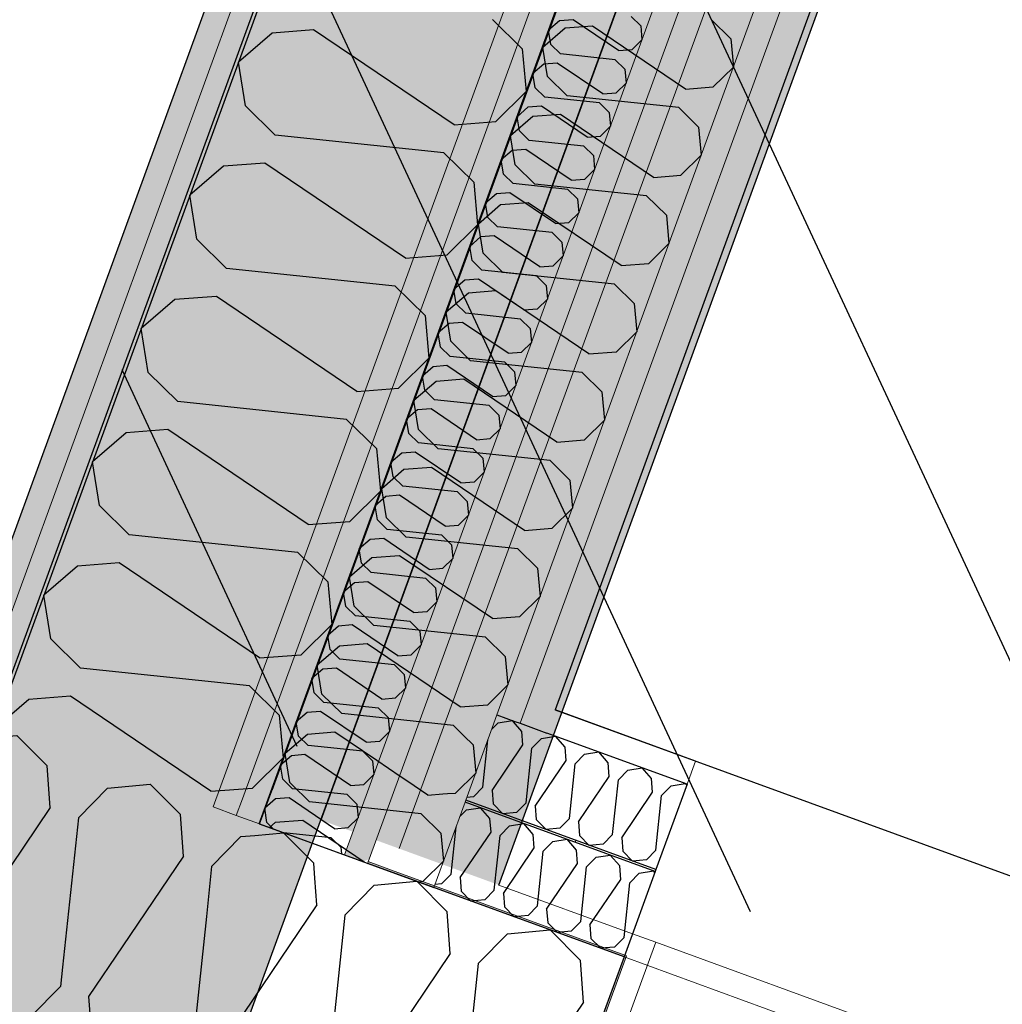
# Model space of a CAD drawing. Header units: millimetres. Extents: x 112481703 to 112588235, y 1264638581 to 1264713486.
# Tile 161 of 256: x 112562669 to 112563188, y 1264672429 to 1264672949. Entities that reach past the tile are written whole.
import ezdxf

# ---------------------------------------------------------------- set-up
doc = ezdxf.new("R2010")
doc.units = ezdxf.units.MM
doc.header["$LTSCALE"] = 0.5
doc.header["$MEASUREMENT"] = 0
doc.linetypes.add('Lang stiplet', pattern=[2116.666603, 1269.999981, -846.666622])
doc.linetypes.add('PLINE', pattern=[0])
for name, color, linetype in [('231- Bærende yttervegger', 7, 'Continuous'), ('231- Bærende yttervegger (Skravur)', 7, 'Continuous'), ('231- Bærende yttervegger (Skravur)(Nye konstruksjoner)', 7, 'Continuous'), ('231- Bærende yttervegger(Nye konstruksjoner)', 7, 'Continuous'), ('266- Himling og innvendig overflate#1', 7, 'Continuous'), ('862- M___Nettoareal', 7, 'Continuous'), ('862- M___Nettoareal(Polylinje)', 7, 'Continuous'), ('LA_farge_dekke_asfalt2', 7, 'Continuous'), ('Yttervegger.A225', 7, 'Continuous'), ('Yttervegger.A225 (Skravur)', 7, 'Continuous')]:
    doc.layers.add(name, color=color, linetype=linetype)
for name, color, linetype, lineweight in [('234- Vinduer_ dører_ porter', 7, 'Continuous', 0), ('235- Utvendig kledning og overflate', 7, 'Continuous', 0), ('236- Innvendig kledning og overflate', 7, 'Continuous', 0), ('262- Taktekking', 7, 'Continuous', 0)]:
    doc.layers.add(name, color=color, linetype=linetype, lineweight=lineweight)
pattern_1 = [(249.956, (112557650, 1264717795), (-81.357, 29.68231), [0, -50]), (249.956, (112557682.11, 1264717756.67), (-81.357, 29.68231), [0, -50])]

# ---------------------------------------------------------------- blocks, each defined once
blk = doc.blocks.new('Legekontor_18_8', base_point=(112565643.06, 1264674628.7))
at = {"layer": '862- M___Nettoareal(Polylinje)', "linetype": 'PLINE', "flags": 128}
blk.add_lwpolyline([(112562951.97, 1264672584.61), (112565881.63, 1264671515.76), (112567554.2, 1264676100.16), (112567694.6, 1264676484.99), (112566464.89, 1264676933.64), (112564764.95, 1264677553.85)], close=True, dxfattribs=at)
blk = doc.blocks.new('Legesenter_2422_21', base_point=(112561936.63, 1264674806.4))
at = {"layer": '862- M___Nettoareal(Polylinje)', "linetype": 'PLINE', "flags": 128}
blk.add_lwpolyline([(112558273.87, 1264668708.45), (112560894.88, 1264667752.2), (112562589.31, 1264672396.52), (112562566.77, 1264672404.74), (112564352.87, 1264677300.33), (112561754.41, 1264678248.36)], close=True, dxfattribs=at)
blk = doc.blocks.new('*X142', base_point=(112557650, 1264717795))
at = {"layer": 'Yttervegger.A225 (Skravur)', "linetype": 'PLINE'}
for p, q in [((112562793.45, 1264672518.4), (112562808.65, 1264672519.81)), ((112562824.54, 1264672503.71), (112562808.65, 1264672519.81)), ((112562825.16, 1264672495.72), (112562824.54, 1264672503.71))]:
    blk.add_line(p, q, dxfattribs=at)
blk = doc.blocks.new('*X143', base_point=(112557650, 1264717795))
at = {"layer": 'Yttervegger.A225 (Skravur)', "linetype": 'PLINE'}
for p, q in [((112562654.7, 1264672569.9), (112562667.99, 1264672571.13)), ((112562683.88, 1264672555.03), (112562667.99, 1264672571.13)), ((112562685.58, 1264672533.07), (112562683.88, 1264672555.03)), ((112562700.36, 1264672527.68), (112562715.8, 1264672543.39)), ((112562715.8, 1264672543.39), (112562738.32, 1264672545.47)), ((112562754.21, 1264672529.37), (112562738.32, 1264672545.47)), ((112562685.58, 1264672533.07), (112562635.43, 1264672458.95)), ((112562700.36, 1264672527.68), (112562692.06, 1264672448.86)), ((112562755.91, 1264672507.41), (112562754.21, 1264672529.37)), ((112562770.69, 1264672502.02), (112562786.13, 1264672517.73)), ((112562786.13, 1264672517.73), (112562793.45, 1264672518.4)), ((112562755.91, 1264672507.41), (112562723.88, 1264672460.06)), ((112562770.69, 1264672502.02), (112562767.9, 1264672475.56)), ((112562622.47, 1264672481.56), (112562620.66, 1264672464.34)), ((112562620.66, 1264672464.34), (112562613.55, 1264672457.11)), ((112562635.43, 1264672458.95), (112562637.13, 1264672436.99)), ((112562637.13, 1264672436.99), (112562642.08, 1264672431.26))]:
    blk.add_line(p, q, dxfattribs=at)
blk = doc.blocks.new('*X144', base_point=(112557650, 1264717795))
at = {"layer": 'Yttervegger.A225 (Skravur)', "linetype": 'PLINE'}
for p, q in [((112562767.9, 1264672475.56), (112562763.88, 1264672437.35)), ((112562723.88, 1264672460.06), (112562705.77, 1264672433.29)), ((112562692.06, 1264672448.86), (112562690.99, 1264672438.68)), ((112562690.99, 1264672438.68), (112562675.55, 1264672422.97)), ((112562705.77, 1264672433.29), (112562707.47, 1264672411.33)), ((112562642.08, 1264672431.26), (112562652.43, 1264672419.26)), ((112562675.55, 1264672422.97), (112562652.43, 1264672419.26)), ((112562707.47, 1264672411.33), (112562722.76, 1264672393.6)), ((112562751.28, 1264672402.81), (112562745.88, 1264672397.31)), ((112562745.88, 1264672397.31), (112562722.76, 1264672393.6))]:
    blk.add_line(p, q, dxfattribs=at)
blk = doc.blocks.new('*X145', base_point=(112557650, 1264717795))
at = {"layer": 'Yttervegger.A225 (Skravur)', "linetype": 'PLINE'}
for p, q in [((112562826.24, 1264672481.75), (112562825.16, 1264672495.72)), ((112562841.02, 1264672476.36), (112562856.46, 1264672492.07)), ((112562856.46, 1264672492.07), (112562878.99, 1264672494.15)), ((112562894.88, 1264672478.05), (112562878.99, 1264672494.15)), ((112562826.24, 1264672481.75), (112562776.1, 1264672407.63)), ((112562841.02, 1264672476.36), (112562831.65, 1264672387.36)), ((112562896.58, 1264672456.09), (112562894.88, 1264672478.05)), ((112562911.35, 1264672450.7), (112562926.8, 1264672466.41)), ((112562926.8, 1264672466.41), (112562949.32, 1264672468.49)), ((112562965.21, 1264672452.39), (112562949.32, 1264672468.49)), ((112562896.58, 1264672456.09), (112562846.43, 1264672381.97)), ((112562911.35, 1264672450.7), (112562901.99, 1264672361.7)), ((112562966.91, 1264672430.43), (112562965.21, 1264672452.39)), ((112562763.88, 1264672437.35), (112562761.32, 1264672413.02)), ((112562966.91, 1264672430.43), (112562916.76, 1264672356.31)), ((112562761.32, 1264672413.02), (112562751.28, 1264672402.81)), ((112562776.1, 1264672407.63), (112562777.8, 1264672385.67)), ((112562777.8, 1264672385.67), (112562793.09, 1264672367.94)), ((112562831.65, 1264672387.36), (112562816.21, 1264672371.65)), ((112562846.43, 1264672381.97), (112562848.13, 1264672360.01)), ((112562816.21, 1264672371.65), (112562793.09, 1264672367.94)), ((112562848.13, 1264672360.01), (112562863.43, 1264672342.28)), ((112562901.99, 1264672361.7), (112562886.54, 1264672345.99)), ((112562916.76, 1264672356.31), (112562918.46, 1264672334.35)), ((112562886.54, 1264672345.99), (112562863.43, 1264672342.28)), ((112562918.46, 1264672334.35), (112562933.76, 1264672316.62)), ((112562938.32, 1264672317.35), (112562933.76, 1264672316.62))]:
    blk.add_line(p, q, dxfattribs=at)
blk = doc.blocks.new('Vindu[9]', base_point=(112557650, 1264717795))
at = {"layer": '234- Vinduer_ dører_ porter', "linetype": 'PLINE'}
for p in [(112562992.73, 1264672466.49), (112562969.98, 1264672366.21), (112564286.32, 1264671994.53)]:
    blk.add_line(p, (112563004.94, 1264672462.03), dxfattribs=at)
blk = doc.blocks.new('*X154', base_point=(112557650, 1264717795))
at = {"layer": 'Yttervegger.A225 (Skravur)', "linetype": 'PLINE'}
for p, q in [((112562954.21, 1264672948.22), (112562948.46, 1264672943.26)), ((112562961.33, 1264672948.77), (112562954.21, 1264672948.22)), ((112562985.37, 1264672932.51), (112562961.33, 1264672948.77)), ((112562991.94, 1264672950.53), (112562997.04, 1264672945.52)), ((112562949.66, 1264672935.76), (112562948.46, 1264672943.26)), ((112562997.04, 1264672945.52), (112562997.71, 1264672938.21)), ((112562992.49, 1264672933.06), (112562997.71, 1264672938.21)), ((112562954.75, 1264672930.75), (112562949.66, 1264672935.76)), ((112562985.37, 1264672932.51), (112562992.49, 1264672933.06)), ((112562983.62, 1264672927.71), (112562954.75, 1264672930.75)), ((112562983.62, 1264672927.71), (112562988.71, 1264672922.71)), ((112562945.88, 1264672925.41), (112562940.13, 1264672920.45)), ((112562953.01, 1264672925.96), (112562945.88, 1264672925.41)), ((112562977.04, 1264672909.7), (112562953.01, 1264672925.96)), ((112562988.71, 1264672922.71), (112562989.39, 1264672915.4)), ((112562941.34, 1264672912.95), (112562940.13, 1264672920.45)), ((112562946.43, 1264672907.94), (112562941.34, 1264672912.95)), ((112562984.17, 1264672910.25), (112562989.39, 1264672915.4)), ((112562975.3, 1264672904.9), (112562946.43, 1264672907.94)), ((112562977.04, 1264672909.7), (112562984.17, 1264672910.25)), ((112562937.56, 1264672902.6), (112562931.81, 1264672897.64)), ((112562944.68, 1264672903.15), (112562937.56, 1264672902.6)), ((112562968.72, 1264672886.89), (112562944.68, 1264672903.15)), ((112562975.3, 1264672904.9), (112562980.39, 1264672899.9)), ((112562933.02, 1264672890.14), (112562931.81, 1264672897.64)), ((112562980.39, 1264672899.9), (112562981.07, 1264672892.59)), ((112562938.11, 1264672885.13), (112562933.02, 1264672890.14)), ((112562975.85, 1264672887.44), (112562981.07, 1264672892.59)), ((112562966.97, 1264672882.09), (112562938.11, 1264672885.13)), ((112562968.72, 1264672886.89), (112562975.85, 1264672887.44)), ((112562929.24, 1264672879.79), (112562923.49, 1264672874.83)), ((112562936.36, 1264672880.34), (112562929.24, 1264672879.79)), ((112562960.4, 1264672864.08), (112562936.36, 1264672880.34)), ((112562966.97, 1264672882.09), (112562972.07, 1264672877.09)), ((112562924.69, 1264672867.33), (112562923.49, 1264672874.83)), ((112562972.07, 1264672877.09), (112562972.74, 1264672869.78)), ((112562967.52, 1264672864.63), (112562972.74, 1264672869.78)), ((112562929.79, 1264672862.32), (112562924.69, 1264672867.33)), ((112562960.4, 1264672864.08), (112562967.52, 1264672864.63)), ((112562958.65, 1264672859.28), (112562929.79, 1264672862.32)), ((112562958.65, 1264672859.28), (112562963.75, 1264672854.27)), ((112562920.92, 1264672856.98), (112562915.17, 1264672852.02)), ((112562928.04, 1264672857.53), (112562920.92, 1264672856.98)), ((112562952.08, 1264672841.26), (112562928.04, 1264672857.53)), ((112562963.75, 1264672854.27), (112562964.42, 1264672846.97)), ((112562916.37, 1264672844.52), (112562915.17, 1264672852.02)), ((112562921.47, 1264672839.51), (112562916.37, 1264672844.52)), ((112562959.2, 1264672841.82), (112562964.42, 1264672846.97)), ((112562950.33, 1264672836.47), (112562921.47, 1264672839.51)), ((112562952.08, 1264672841.26), (112562959.2, 1264672841.82)), ((112562912.59, 1264672834.17), (112562906.85, 1264672829.21)), ((112562919.72, 1264672834.72), (112562912.59, 1264672834.17)), ((112562943.76, 1264672818.45), (112562919.72, 1264672834.72)), ((112562950.33, 1264672836.47), (112562955.42, 1264672831.46)), ((112562908.05, 1264672821.71), (112562906.85, 1264672829.21)), ((112562955.42, 1264672831.46), (112562956.1, 1264672824.16)), ((112562950.88, 1264672819.01), (112562956.1, 1264672824.16)), ((112562913.14, 1264672816.7), (112562908.05, 1264672821.71)), ((112562943.76, 1264672818.45), (112562950.88, 1264672819.01)), ((112562911.4, 1264672811.91), (112562904.27, 1264672811.36)), ((112562935.43, 1264672795.64), (112562911.4, 1264672811.91)), ((112562942.01, 1264672813.66), (112562913.14, 1264672816.7)), ((112562942.01, 1264672813.66), (112562947.1, 1264672808.65)), ((112562904.27, 1264672811.36), (112562898.52, 1264672806.39)), ((112562947.1, 1264672808.65), (112562947.78, 1264672801.35)), ((112562899.73, 1264672798.9), (112562898.52, 1264672806.39)), ((112562942.56, 1264672796.19), (112562947.78, 1264672801.35)), ((112562904.82, 1264672793.89), (112562899.73, 1264672798.9)), ((112562935.43, 1264672795.64), (112562942.56, 1264672796.19)), ((112562933.69, 1264672790.85), (112562904.82, 1264672793.89)), ((112562895.95, 1264672788.55), (112562890.2, 1264672783.58)), ((112562903.07, 1264672789.1), (112562895.95, 1264672788.55)), ((112562927.11, 1264672772.83), (112562903.07, 1264672789.1)), ((112562933.69, 1264672790.85), (112562938.78, 1264672785.84)), ((112562938.78, 1264672785.84), (112562939.45, 1264672778.54)), ((112562891.41, 1264672776.09), (112562890.2, 1264672783.58)), ((112562896.5, 1264672771.08), (112562891.41, 1264672776.09)), ((112562934.23, 1264672773.38), (112562939.45, 1264672778.54)), ((112562925.36, 1264672768.04), (112562896.5, 1264672771.08)), ((112562927.11, 1264672772.83), (112562934.23, 1264672773.38)), ((112562887.63, 1264672765.73), (112562881.88, 1264672760.77)), ((112562894.75, 1264672766.29), (112562887.63, 1264672765.73)), ((112562918.79, 1264672750.02), (112562894.75, 1264672766.29)), ((112562925.36, 1264672768.04), (112562930.46, 1264672763.03)), ((112562883.08, 1264672753.28), (112562881.88, 1264672760.77)), ((112562930.46, 1264672763.03), (112562931.13, 1264672755.73)), ((112562925.91, 1264672750.57), (112562931.13, 1264672755.73)), ((112562888.18, 1264672748.27), (112562883.08, 1264672753.28)), ((112562918.79, 1264672750.02), (112562925.91, 1264672750.57)), ((112562917.04, 1264672745.23), (112562888.18, 1264672748.27)), ((112562917.04, 1264672745.23), (112562922.14, 1264672740.22)), ((112562879.31, 1264672742.92), (112562873.56, 1264672737.96)), ((112562886.43, 1264672743.48), (112562879.31, 1264672742.92)), ((112562910.47, 1264672727.21), (112562886.43, 1264672743.48)), ((112562922.14, 1264672740.22), (112562922.81, 1264672732.92)), ((112562874.76, 1264672730.47), (112562873.56, 1264672737.96)), ((112562879.85, 1264672725.46), (112562874.76, 1264672730.47)), ((112562917.59, 1264672727.76), (112562922.81, 1264672732.92)), ((112562908.72, 1264672722.42), (112562879.85, 1264672725.46)), ((112562910.47, 1264672727.21), (112562917.59, 1264672727.76)), ((112562870.98, 1264672720.11), (112562865.23, 1264672715.15)), ((112562878.11, 1264672720.66), (112562870.98, 1264672720.11)), ((112562902.15, 1264672704.4), (112562878.11, 1264672720.66)), ((112562908.72, 1264672722.42), (112562913.81, 1264672717.41)), ((112562866.44, 1264672707.66), (112562865.23, 1264672715.15)), ((112562913.81, 1264672717.41), (112562914.49, 1264672710.11)), ((112562909.27, 1264672704.95), (112562914.49, 1264672710.11)), ((112562871.53, 1264672702.65), (112562866.44, 1264672707.66)), ((112562900.4, 1264672699.61), (112562871.53, 1264672702.65)), ((112562902.15, 1264672704.4), (112562909.27, 1264672704.95)), ((112562869.78, 1264672697.85), (112562862.66, 1264672697.3)), ((112562893.82, 1264672681.59), (112562869.78, 1264672697.85)), ((112562900.4, 1264672699.61), (112562905.49, 1264672694.6)), ((112562862.66, 1264672697.3), (112562856.91, 1264672692.34)), ((112562858.12, 1264672684.84), (112562856.91, 1264672692.34)), ((112562905.49, 1264672694.6), (112562906.17, 1264672687.3)), ((112562900.95, 1264672682.14), (112562906.17, 1264672687.3)), ((112562863.21, 1264672679.84), (112562858.12, 1264672684.84)), ((112562893.82, 1264672681.59), (112562900.95, 1264672682.14)), ((112562892.07, 1264672676.8), (112562863.21, 1264672679.84)), ((112562892.07, 1264672676.8), (112562897.17, 1264672671.79)), ((112562854.34, 1264672674.49), (112562848.59, 1264672669.53)), ((112562861.46, 1264672675.04), (112562854.34, 1264672674.49)), ((112562885.5, 1264672658.78), (112562861.46, 1264672675.04)), ((112562897.17, 1264672671.79), (112562897.84, 1264672664.49)), ((112562849.79, 1264672662.03), (112562848.59, 1264672669.53)), ((112562854.89, 1264672657.03), (112562849.79, 1264672662.03)), ((112562892.62, 1264672659.33), (112562897.84, 1264672664.49)), ((112562883.75, 1264672653.99), (112562854.89, 1264672657.03)), ((112562885.5, 1264672658.78), (112562892.62, 1264672659.33)), ((112562846.02, 1264672651.68), (112562840.27, 1264672646.72)), ((112562853.14, 1264672652.23), (112562846.02, 1264672651.68)), ((112562877.18, 1264672635.97), (112562853.14, 1264672652.23)), ((112562883.75, 1264672653.99), (112562888.85, 1264672648.98)), ((112562841.47, 1264672639.22), (112562840.27, 1264672646.72)), ((112562888.85, 1264672648.98), (112562889.52, 1264672641.67)), ((112562884.3, 1264672636.52), (112562889.52, 1264672641.67)), ((112562846.57, 1264672634.22), (112562841.47, 1264672639.22)), ((112562877.18, 1264672635.97), (112562884.3, 1264672636.52)), ((112562875.43, 1264672631.18), (112562846.57, 1264672634.22)), ((112562875.43, 1264672631.18), (112562880.52, 1264672626.17)), ((112562837.69, 1264672628.87), (112562831.95, 1264672623.91)), ((112562844.82, 1264672629.42), (112562837.69, 1264672628.87)), ((112562868.86, 1264672613.16), (112562844.82, 1264672629.42)), ((112562880.52, 1264672626.17), (112562881.2, 1264672618.86)), ((112562833.15, 1264672616.41), (112562831.95, 1264672623.91)), ((112562838.24, 1264672611.4), (112562833.15, 1264672616.41)), ((112562875.98, 1264672613.71), (112562881.2, 1264672618.86)), ((112562867.11, 1264672608.37), (112562838.24, 1264672611.4)), ((112562868.86, 1264672613.16), (112562875.98, 1264672613.71)), ((112562829.37, 1264672606.06), (112562823.62, 1264672601.1)), ((112562836.5, 1264672606.61), (112562829.37, 1264672606.06)), ((112562860.53, 1264672590.35), (112562836.5, 1264672606.61)), ((112562867.11, 1264672608.37), (112562872.2, 1264672603.36)), ((112562824.83, 1264672593.6), (112562823.62, 1264672601.1)), ((112562872.2, 1264672603.36), (112562872.88, 1264672596.05)), ((112562829.92, 1264672588.59), (112562824.83, 1264672593.6)), ((112562867.66, 1264672590.9), (112562872.88, 1264672596.05)), ((112562858.79, 1264672585.56), (112562829.92, 1264672588.59)), ((112562860.53, 1264672590.35), (112562867.66, 1264672590.9)), ((112562821.05, 1264672583.25), (112562815.3, 1264672578.29)), ((112562828.17, 1264672583.8), (112562821.05, 1264672583.25)), ((112562852.21, 1264672567.54), (112562828.17, 1264672583.8)), ((112562858.79, 1264672585.56), (112562863.88, 1264672580.55)), ((112562816.51, 1264672570.79), (112562815.3, 1264672578.29)), ((112562863.88, 1264672580.55), (112562864.56, 1264672573.24)), ((112562859.33, 1264672568.09), (112562864.56, 1264672573.24)), ((112562821.6, 1264672565.78), (112562816.51, 1264672570.79)), ((112562852.21, 1264672567.54), (112562859.33, 1264672568.09)), ((112562850.46, 1264672562.75), (112562821.6, 1264672565.78)), ((112562850.46, 1264672562.75), (112562855.56, 1264672557.74)), ((112562812.73, 1264672560.44), (112562806.98, 1264672555.48)), ((112562819.85, 1264672560.99), (112562812.73, 1264672560.44)), ((112562843.89, 1264672544.73), (112562819.85, 1264672560.99)), ((112562855.56, 1264672557.74), (112562856.23, 1264672550.43)), ((112562808.18, 1264672547.98), (112562806.98, 1264672555.48)), ((112562813.28, 1264672542.97), (112562808.18, 1264672547.98)), ((112562851.01, 1264672545.28), (112562856.23, 1264672550.43)), ((112562842.14, 1264672539.94), (112562813.28, 1264672542.97)), ((112562843.89, 1264672544.73), (112562851.01, 1264672545.28)), ((112562804.41, 1264672537.63), (112562798.66, 1264672532.67)), ((112562811.53, 1264672538.18), (112562804.41, 1264672537.63)), ((112562835.57, 1264672521.92), (112562811.53, 1264672538.18)), ((112562842.14, 1264672539.94), (112562847.24, 1264672534.93)), ((112562799.86, 1264672525.17), (112562798.66, 1264672532.67)), ((112562847.24, 1264672534.93), (112562847.91, 1264672527.62)), ((112562842.69, 1264672522.47), (112562847.91, 1264672527.62)), ((112562803.34, 1264672521.75), (112562799.86, 1264672525.17)), ((112562835.57, 1264672521.92), (112562842.69, 1264672522.47)), ((112562833.82, 1264672517.12), (112562808.79, 1264672519.76)), ((112562833.82, 1264672517.12), (112562838.91, 1264672512.12)), ((112562838.91, 1264672512.12), (112562839.23, 1264672508.65))]:
    blk.add_line(p, q, dxfattribs=at)
blk = doc.blocks.new('*X157', base_point=(112557650, 1264717795))
at = {"layer": 'Yttervegger.A225 (Skravur)', "linetype": 'PLINE'}
for p, q in [((112562918.88, 1264672948.91), (112562934.58, 1264672933.47)), ((112562802.53, 1264672941.8), (112562784.8, 1264672926.5)), ((112562824.49, 1264672943.5), (112562802.53, 1264672941.8)), ((112562898.61, 1264672893.35), (112562824.49, 1264672943.5)), ((112562934.58, 1264672933.47), (112562936.67, 1264672910.94)), ((112562788.51, 1264672903.38), (112562784.8, 1264672926.5)), ((112562920.57, 1264672895.05), (112562936.67, 1264672910.94)), ((112562804.22, 1264672887.94), (112562788.51, 1264672903.38)), ((112562898.61, 1264672893.35), (112562920.57, 1264672895.05)), ((112562893.22, 1264672878.58), (112562804.22, 1264672887.94)), ((112562893.22, 1264672878.58), (112562908.92, 1264672863.13)), ((112562776.87, 1264672871.47), (112562759.14, 1264672856.17)), ((112562798.83, 1264672873.17), (112562776.87, 1264672871.47)), ((112562872.95, 1264672823.02), (112562798.83, 1264672873.17)), ((112562908.92, 1264672863.13), (112562911.01, 1264672840.61)), ((112562762.85, 1264672833.05), (112562759.14, 1264672856.17)), ((112562894.91, 1264672824.72), (112562911.01, 1264672840.61)), ((112562778.56, 1264672817.61), (112562762.85, 1264672833.05)), ((112562872.95, 1264672823.02), (112562894.91, 1264672824.72)), ((112562867.56, 1264672808.24), (112562778.56, 1264672817.61)), ((112562867.56, 1264672808.24), (112562883.26, 1264672792.8)), ((112562773.17, 1264672802.83), (112562751.21, 1264672801.13)), ((112562847.29, 1264672752.69), (112562773.17, 1264672802.83)), ((112562751.21, 1264672801.13), (112562733.48, 1264672785.84)), ((112562883.26, 1264672792.8), (112562885.35, 1264672770.28)), ((112562737.19, 1264672762.72), (112562733.48, 1264672785.84)), ((112562869.25, 1264672754.39), (112562885.35, 1264672770.28)), ((112562752.9, 1264672747.28), (112562737.19, 1264672762.72)), ((112562847.29, 1264672752.69), (112562869.25, 1264672754.39)), ((112562841.9, 1264672737.91), (112562752.9, 1264672747.28)), ((112562841.9, 1264672737.91), (112562857.6, 1264672722.47)), ((112562725.55, 1264672730.8), (112562707.82, 1264672715.51)), ((112562747.51, 1264672732.5), (112562725.55, 1264672730.8)), ((112562821.63, 1264672682.36), (112562747.51, 1264672732.5)), ((112562857.6, 1264672722.47), (112562859.69, 1264672699.95)), ((112562711.53, 1264672692.39), (112562707.82, 1264672715.51)), ((112562843.59, 1264672684.05), (112562859.69, 1264672699.95)), ((112562727.24, 1264672676.95), (112562711.53, 1264672692.39)), ((112562821.63, 1264672682.36), (112562843.59, 1264672684.05)), ((112562816.24, 1264672667.58), (112562727.24, 1264672676.95)), ((112562816.24, 1264672667.58), (112562831.94, 1264672652.14)), ((112562721.85, 1264672662.17), (112562699.89, 1264672660.47)), ((112562795.97, 1264672612.02), (112562721.85, 1264672662.17)), ((112562699.89, 1264672660.47), (112562682.16, 1264672645.17)), ((112562831.94, 1264672652.14), (112562834.03, 1264672629.61)), ((112562685.87, 1264672622.05), (112562682.16, 1264672645.17)), ((112562817.93, 1264672613.72), (112562834.03, 1264672629.61)), ((112562701.58, 1264672606.61), (112562685.87, 1264672622.05)), ((112562795.97, 1264672612.02), (112562817.93, 1264672613.72)), ((112562790.58, 1264672597.25), (112562701.58, 1264672606.61)), ((112562790.58, 1264672597.25), (112562806.28, 1264672581.8)), ((112562674.23, 1264672590.14), (112562656.89, 1264672575.18)), ((112562696.19, 1264672591.84), (112562674.23, 1264672590.14)), ((112562770.31, 1264672541.69), (112562696.19, 1264672591.84)), ((112562806.28, 1264672581.8), (112562808.37, 1264672559.28)), ((112562792.27, 1264672543.39), (112562808.37, 1264672559.28)), ((112562770.31, 1264672541.69), (112562792.27, 1264672543.39))]:
    blk.add_line(p, q, dxfattribs=at)
blk = doc.blocks.new('*X499', base_point=(112557650, 1264717795))
at = {"layer": 'Yttervegger.A225 (Skravur)', "linetype": 'PLINE'}
for p, q in [((112562921.84, 1264672577.83), (112562929.34, 1264672579.03)), ((112562929.92, 1264672578.35), (112562929.34, 1264672579.03)), ((112562919.43, 1264672575.37), (112562921.84, 1264672577.83))]:
    blk.add_line(p, q, dxfattribs=at)
blk = doc.blocks.new('*X506', base_point=(112557650, 1264717795))
at = {"layer": 'Yttervegger.A225 (Skravur)', "linetype": 'PLINE'}
for p, q in [((112562934.3, 1264672573.28), (112562929.92, 1264672578.35)), ((112562918.42, 1264672574.35), (112562919.43, 1264672575.37)), ((112562934.85, 1264672566.16), (112562934.3, 1264672573.28)), ((112562913.8, 1264672543.87), (112562916.43, 1264672568.89)), ((112562939.64, 1264672564.41), (112562944.65, 1264672569.51)), ((112562944.65, 1264672569.51), (112562952.15, 1264672570.71)), ((112562957.11, 1264672564.96), (112562952.15, 1264672570.71)), ((112562918.59, 1264672542.12), (112562934.85, 1264672566.16)), ((112562936.61, 1264672535.55), (112562939.64, 1264672564.41)), ((112562957.66, 1264672557.84), (112562957.11, 1264672564.96)), ((112562967.46, 1264672561.18), (112562974.96, 1264672562.39)), ((112562979.92, 1264672556.64), (112562974.96, 1264672562.39)), ((112562941.4, 1264672533.8), (112562957.66, 1264672557.84)), ((112562962.46, 1264672556.09), (112562967.46, 1264672561.18)), ((112562959.42, 1264672527.22), (112562962.46, 1264672556.09)), ((112562980.47, 1264672549.52), (112562979.92, 1264672556.64)), ((112562985.27, 1264672547.77), (112562990.27, 1264672552.86)), ((112562990.27, 1264672552.86), (112562997.77, 1264672554.06)), ((112563002.73, 1264672548.32), (112562997.77, 1264672554.06)), ((112562964.21, 1264672525.48), (112562980.47, 1264672549.52)), ((112562982.23, 1264672518.9), (112562985.27, 1264672547.77)), ((112563003.28, 1264672541.19), (112563002.73, 1264672548.32)), ((112562913.8, 1264672543.87), (112562908.79, 1264672538.77)), ((112562918.59, 1264672542.12), (112562919.14, 1264672535)), ((112563008.08, 1264672539.44), (112563013.08, 1264672544.54)), ((112563013.08, 1264672544.54), (112563020.58, 1264672545.74)), ((112563021.33, 1264672544.88), (112563020.58, 1264672545.74)), ((112562908.79, 1264672538.77), (112562905.33, 1264672538.45)), ((112562987.02, 1264672517.15), (112563003.28, 1264672541.19)), ((112563005.04, 1264672510.58), (112563008.08, 1264672539.44)), ((112562919.14, 1264672535), (112562924.29, 1264672529.78)), ((112562936.61, 1264672535.55), (112562931.6, 1264672530.45)), ((112562941.4, 1264672533.8), (112562941.95, 1264672526.68)), ((112562931.6, 1264672530.45), (112562924.29, 1264672529.78)), ((112562941.95, 1264672526.68), (112562947.1, 1264672521.46)), ((112562959.42, 1264672527.22), (112562954.41, 1264672522.13)), ((112562954.41, 1264672522.13), (112562947.1, 1264672521.46)), ((112562964.21, 1264672525.48), (112562964.76, 1264672518.35)), ((112562964.76, 1264672518.35), (112562969.91, 1264672513.13)), ((112562982.23, 1264672518.9), (112562977.22, 1264672513.81)), ((112562987.02, 1264672517.15), (112562987.57, 1264672510.03)), ((112562977.22, 1264672513.81), (112562969.91, 1264672513.13)), ((112563005.04, 1264672510.58), (112563000.03, 1264672505.49)), ((112562987.57, 1264672510.03), (112562992.73, 1264672504.81)), ((112563000.03, 1264672505.49), (112562992.73, 1264672504.81))]:
    blk.add_line(p, q, dxfattribs=at)
blk = doc.blocks.new('*X517', base_point=(112557650, 1264717795))
at = {"layer": 'Yttervegger.A225 (Skravur)', "linetype": 'PLINE'}
for p, q in [((112562901.63, 1264672528.32), (112562905.05, 1264672531.8)), ((112562905.05, 1264672531.8), (112562912.55, 1264672533)), ((112562917.51, 1264672527.25), (112562912.55, 1264672533)), ((112562918.06, 1264672520.13), (112562917.51, 1264672527.25)), ((112562897, 1264672497.84), (112562899.63, 1264672522.85)), ((112562922.85, 1264672518.38), (112562927.86, 1264672523.47)), ((112562927.86, 1264672523.47), (112562935.36, 1264672524.68)), ((112562940.32, 1264672518.93), (112562935.36, 1264672524.68)), ((112562901.79, 1264672496.09), (112562918.06, 1264672520.13)), ((112562919.81, 1264672489.51), (112562922.85, 1264672518.38)), ((112562940.87, 1264672511.81), (112562940.32, 1264672518.93)), ((112562950.67, 1264672515.15), (112562958.17, 1264672516.35)), ((112562963.13, 1264672510.61), (112562958.17, 1264672516.35)), ((112562924.61, 1264672487.77), (112562940.87, 1264672511.81)), ((112562945.66, 1264672510.06), (112562950.67, 1264672515.15)), ((112562963.68, 1264672503.48), (112562963.13, 1264672510.61)), ((112562942.62, 1264672481.19), (112562945.66, 1264672510.06)), ((112562968.47, 1264672501.73), (112562973.48, 1264672506.83)), ((112562973.48, 1264672506.83), (112562980.98, 1264672508.03)), ((112562985.94, 1264672502.28), (112562980.98, 1264672508.03)), ((112562947.42, 1264672479.44), (112562963.68, 1264672503.48)), ((112562965.43, 1264672472.87), (112562968.47, 1264672501.73)), ((112562986.49, 1264672495.16), (112562985.94, 1264672502.28)), ((112562897, 1264672497.84), (112562891.99, 1264672492.74)), ((112562901.79, 1264672496.09), (112562902.35, 1264672488.97)), ((112562970.23, 1264672471.12), (112562986.49, 1264672495.16)), ((112562991.28, 1264672493.41), (112562996.29, 1264672498.51)), ((112562996.29, 1264672498.51), (112563003.79, 1264672499.71)), ((112563004.53, 1264672498.85), (112563003.79, 1264672499.71)), ((112562891.99, 1264672492.74), (112562888.53, 1264672492.42)), ((112562988.24, 1264672464.55), (112562991.28, 1264672493.41)), ((112562902.35, 1264672488.97), (112562907.5, 1264672483.75)), ((112562914.8, 1264672484.42), (112562907.5, 1264672483.75)), ((112562919.81, 1264672489.51), (112562914.8, 1264672484.42)), ((112562924.61, 1264672487.77), (112562925.16, 1264672480.64)), ((112562925.16, 1264672480.64), (112562930.31, 1264672475.42)), ((112562942.62, 1264672481.19), (112562937.61, 1264672476.1)), ((112562947.42, 1264672479.44), (112562947.97, 1264672472.32)), ((112562937.61, 1264672476.1), (112562930.31, 1264672475.42)), ((112562947.97, 1264672472.32), (112562953.12, 1264672467.1)), ((112562965.43, 1264672472.87), (112562960.43, 1264672467.78)), ((112562970.23, 1264672471.12), (112562970.78, 1264672464)), ((112562960.43, 1264672467.78), (112562953.12, 1264672467.1)), ((112562970.78, 1264672464), (112562975.93, 1264672458.78)), ((112562988.24, 1264672464.55), (112562983.24, 1264672459.45)), ((112562983.24, 1264672459.45), (112562975.93, 1264672458.78))]:
    blk.add_line(p, q, dxfattribs=at)
blk = doc.blocks.new('Simple Window Opening[38]', base_point=(112557650, 1264717795))
at = {"layer": '234- Vinduer_ dører_ porter', "linetype": 'PLINE'}
for p, q in [((112563025.98, 1264672557.61), (112563021.52, 1264672545.4)), ((112563025.98, 1264672557.61), (112564331.78, 1264672081.2)), ((112563021.52, 1264672545.4), (112563005.07, 1264672500.31)), ((112563005.07, 1264672500.31), (112563004.73, 1264672499.37)), ((112563004.73, 1264672499.37), (112562988.27, 1264672454.28)), ((112562988.27, 1264672454.28), (112564294.08, 1264671977.86))]:
    blk.add_line(p, q, dxfattribs=at)
blk = doc.blocks.new('*X582', base_point=(112557650, 1264717795))
at = {"layer": 'Yttervegger.A225 (Skravur)', "linetype": 'PLINE'}
for p, q in [((112562903.8, 1264672570.94), (112562908.63, 1264672566.19)), ((112562908.63, 1264672566.19), (112562910, 1264672551.28)), ((112562870.19, 1264672549.52), (112562857.82, 1264672557.88)), ((112562899.35, 1264672540.75), (112562910, 1264672551.28)), ((112562895.11, 1264672540.43), (112562899.35, 1264672540.75))]:
    blk.add_line(p, q, dxfattribs=at)
blk = doc.blocks.new('*X583', base_point=(112557650, 1264717795))
at = {"layer": 'Yttervegger.A225 (Skravur)', "linetype": 'PLINE'}
for p, q in [((112562873.6, 1264672547.21), (112562870.19, 1264672549.52)), ((112562892.7, 1264672540.24), (112562895.11, 1264672540.43))]:
    blk.add_line(p, q, dxfattribs=at)
blk = doc.blocks.new('*X584', base_point=(112557650, 1264717795))
at = {"layer": 'Yttervegger.A225 (Skravur)', "linetype": 'PLINE'}
for p, q in [((112562884.8, 1264672539.63), (112562873.6, 1264672547.21)), ((112562822.3, 1264672536.05), (112562813.03, 1264672545.17)), ((112562884.8, 1264672539.63), (112562892.7, 1264672540.24)), ((112562881.23, 1264672529.84), (112562822.3, 1264672536.05)), ((112562818.73, 1264672526.26), (112562804.19, 1264672525.14)), ((112562851.23, 1264672504.27), (112562818.73, 1264672526.26)), ((112562881.23, 1264672529.84), (112562891.63, 1264672519.62)), ((112562804.19, 1264672525.14), (112562801.18, 1264672522.54)), ((112562891.63, 1264672519.62), (112562893.01, 1264672504.71)), ((112562882.35, 1264672494.18), (112562893.01, 1264672504.71)), ((112562879.5, 1264672493.96), (112562882.35, 1264672494.18))]:
    blk.add_line(p, q, dxfattribs=at)
blk = doc.blocks.new('*X591', base_point=(112557650, 1264717795))
at = {"layer": 'Yttervegger.A225 (Skravur)', "linetype": 'PLINE'}
for p, q in [((112563034.15, 1264672948.99), (112563044.56, 1264672938.76)), ((112562957.11, 1264672944.28), (112562945.37, 1264672934.15)), ((112562971.65, 1264672945.41), (112562957.11, 1264672944.28)), ((112563020.73, 1264672912.2), (112562971.65, 1264672945.41)), ((112563044.56, 1264672938.76), (112563045.93, 1264672923.85)), ((112562947.83, 1264672918.84), (112562945.37, 1264672934.15)), ((112563035.27, 1264672913.33), (112563045.93, 1264672923.85)), ((112562958.23, 1264672908.62), (112562947.83, 1264672918.84)), ((112563020.73, 1264672912.2), (112563035.27, 1264672913.33)), ((112563017.16, 1264672902.42), (112562958.23, 1264672908.62)), ((112563017.16, 1264672902.42), (112563027.56, 1264672892.19)), ((112562940.12, 1264672897.71), (112562928.38, 1264672887.58)), ((112562954.66, 1264672898.83), (112562940.12, 1264672897.71)), ((112563003.74, 1264672865.63), (112562954.66, 1264672898.83)), ((112563027.56, 1264672892.19), (112563028.94, 1264672877.28)), ((112562930.84, 1264672872.27), (112562928.38, 1264672887.58)), ((112563018.28, 1264672866.76), (112563028.94, 1264672877.28)), ((112562941.24, 1264672862.05), (112562930.84, 1264672872.27)), ((112563003.74, 1264672865.63), (112563018.28, 1264672866.76)), ((112563000.17, 1264672855.85), (112562941.24, 1264672862.05)), ((112563000.17, 1264672855.85), (112563010.57, 1264672845.62)), ((112562923.13, 1264672851.14), (112562911.39, 1264672841.01)), ((112562937.67, 1264672852.26), (112562923.13, 1264672851.14)), ((112562986.75, 1264672819.06), (112562937.67, 1264672852.26)), ((112563010.57, 1264672845.62), (112563011.95, 1264672830.71)), ((112562913.85, 1264672825.7), (112562911.39, 1264672841.01)), ((112563001.29, 1264672820.18), (112563011.95, 1264672830.71)), ((112562924.25, 1264672815.48), (112562913.85, 1264672825.7)), ((112562986.75, 1264672819.06), (112563001.29, 1264672820.18)), ((112562983.18, 1264672809.27), (112562924.25, 1264672815.48)), ((112562983.18, 1264672809.27), (112562993.58, 1264672799.05)), ((112562906.14, 1264672804.57), (112562894.4, 1264672794.44)), ((112562920.68, 1264672805.69), (112562906.14, 1264672804.57)), ((112562969.76, 1264672772.49), (112562920.68, 1264672805.69)), ((112562993.58, 1264672799.05), (112562994.96, 1264672784.13)), ((112562896.86, 1264672779.13), (112562894.4, 1264672794.44)), ((112562984.3, 1264672773.61), (112562994.96, 1264672784.13)), ((112562907.26, 1264672768.9), (112562896.86, 1264672779.13)), ((112562969.76, 1264672772.49), (112562984.3, 1264672773.61)), ((112562966.19, 1264672762.7), (112562907.26, 1264672768.9)), ((112562966.19, 1264672762.7), (112562976.59, 1264672752.48)), ((112562889.15, 1264672757.99), (112562877.41, 1264672747.87)), ((112562903.69, 1264672759.12), (112562889.15, 1264672757.99)), ((112562952.77, 1264672725.92), (112562903.69, 1264672759.12)), ((112562976.59, 1264672752.48), (112562977.97, 1264672737.56)), ((112562879.87, 1264672732.56), (112562877.41, 1264672747.87)), ((112562967.31, 1264672727.04), (112562977.97, 1264672737.56)), ((112562890.27, 1264672722.33), (112562879.87, 1264672732.56)), ((112562952.77, 1264672725.92), (112562967.31, 1264672727.04)), ((112562949.2, 1264672716.13), (112562890.27, 1264672722.33)), ((112562949.2, 1264672716.13), (112562959.6, 1264672705.91)), ((112562872.16, 1264672711.42), (112562860.42, 1264672701.29)), ((112562886.7, 1264672712.55), (112562872.16, 1264672711.42)), ((112562935.78, 1264672679.34), (112562886.7, 1264672712.55)), ((112562959.6, 1264672705.91), (112562960.98, 1264672690.99)), ((112562862.88, 1264672685.99), (112562860.42, 1264672701.29)), ((112562950.32, 1264672680.47), (112562960.98, 1264672690.99)), ((112562873.28, 1264672675.76), (112562862.88, 1264672685.99)), ((112562935.78, 1264672679.34), (112562950.32, 1264672680.47)), ((112562932.21, 1264672669.56), (112562873.28, 1264672675.76)), ((112562932.21, 1264672669.56), (112562942.61, 1264672659.33)), ((112562855.16, 1264672664.85), (112562843.43, 1264672654.72)), ((112562869.71, 1264672665.98), (112562855.16, 1264672664.85)), ((112562918.79, 1264672632.77), (112562869.71, 1264672665.98)), ((112562942.61, 1264672659.33), (112562943.99, 1264672644.42)), ((112562845.88, 1264672639.41), (112562843.43, 1264672654.72)), ((112562933.33, 1264672633.9), (112562943.99, 1264672644.42)), ((112562856.29, 1264672629.19), (112562845.88, 1264672639.41)), ((112562918.79, 1264672632.77), (112562933.33, 1264672633.9)), ((112562915.22, 1264672622.99), (112562856.29, 1264672629.19)), ((112562915.22, 1264672622.99), (112562925.62, 1264672612.76)), ((112562838.17, 1264672618.28), (112562826.44, 1264672608.15)), ((112562852.72, 1264672619.4), (112562838.17, 1264672618.28)), ((112562901.79, 1264672586.2), (112562852.72, 1264672619.4)), ((112562925.62, 1264672612.76), (112562927, 1264672597.85)), ((112562828.89, 1264672592.84), (112562826.44, 1264672608.15)), ((112562916.34, 1264672587.33), (112562927, 1264672597.85)), ((112562839.29, 1264672582.62), (112562828.89, 1264672592.84)), ((112562901.79, 1264672586.2), (112562916.34, 1264672587.33)), ((112562898.23, 1264672576.42), (112562839.29, 1264672582.62)), ((112562835.72, 1264672572.83), (112562821.18, 1264672571.71)), ((112562857.82, 1264672557.88), (112562835.72, 1264672572.83)), ((112562898.23, 1264672576.42), (112562903.8, 1264672570.94)), ((112562821.18, 1264672571.71), (112562809.44, 1264672561.58)), ((112562811.9, 1264672546.27), (112562809.44, 1264672561.58)), ((112562813.03, 1264672545.17), (112562811.9, 1264672546.27))]:
    blk.add_line(p, q, dxfattribs=at)

msp = doc.modelspace()

# ---------------------------------------------------------------- hatches: boundary and pattern name
at = {"layer": '231- Bærende yttervegger (Skravur)', "linetype": 'Continuous'}
h = msp.add_hatch(dxfattribs=at)
h.set_pattern_fill('Prikker_tett', color=256, style=0, pattern_type=2)
h.set_pattern_definition(pattern_1)
h.paths.add_polyline_path([(112564599.36, 1264677380.72), (112564375.42, 1264677292.11), (112562588.02, 1264672392.98), (112562757.12, 1264672331.29)])
at = {"layer": '231- Bærende yttervegger (Skravur)(Nye konstruksjoner)', "linetype": 'Continuous'}
h = msp.add_hatch(dxfattribs=at)
h.set_pattern_fill('Prikker_tett', color=256, style=0, pattern_type=2)
h.set_pattern_definition(pattern_1)
h.paths.add_polyline_path([(112564599.36, 1264677380.72), (112562828.33, 1264672526.47), (112562922.27, 1264672492.19), (112564693.3, 1264677346.45)])
at = {"layer": '262- Taktekking', "linetype": 'Continuous'}
h = msp.add_hatch(dxfattribs=at)
h.set_pattern_fill('Membran', color=256, style=0, pattern_type=2)
h.set_pattern_definition([(249.95599, (112557650, 1264717795), (-65.76007, 23.99193), [])])
h.paths.add_polyline_path([(112562904.76, 1264672536.9), (112562904.42, 1264672535.96), (112563004.73, 1264672499.37), (112563005.07, 1264672500.31)])
at = {"layer": 'LA_farge_dekke_asfalt2', "linetype": 'Continuous'}
h = msp.add_hatch(dxfattribs=at)
h.set_pattern_fill('Murverk', color=256, style=0, pattern_type=2)
h.set_pattern_definition([(294.956, (112557650, 1264717795), (163.1938, 75.94596), [])])
h.paths.add_polyline_path([(112562670.28, 1264672618.44), (112565507.41, 1264680394.81), (112573384.41, 1264677520.97), (112579262.36, 1264693631.99), (112587341.37, 1264690684.44), (112579714.93, 1264669780.94), (112576475.27, 1264670962.9), (112575386.63, 1264667979.01)])
at = {"layer": 'Yttervegger.A225 (Skravur)', "linetype": 'Continuous'}
h = msp.add_hatch(dxfattribs=at)
h.set_pattern_fill('Prikker_tett', color=256, style=0, pattern_type=2)
h.set_pattern_definition(pattern_1)
h.paths.add_polyline_path([(112565001.9, 1264679041.33), (112564989.69, 1264679045.79), (112562581.5, 1264672445.14), (112562593.72, 1264672440.68)])
h = msp.add_hatch(dxfattribs=at)
h.set_pattern_fill('Prikker_tett', color=256, style=0, pattern_type=2)
h.set_pattern_definition(pattern_1)
h.paths.add_polyline_path([(112565014.11, 1264679036.88), (112565001.9, 1264679041.33), (112562593.72, 1264672440.68), (112562605.93, 1264672436.23)])
h = msp.add_hatch(dxfattribs=at)
h.set_pattern_fill('Prikker_tett', color=256, style=0, pattern_type=2)
h.set_pattern_definition(pattern_1)
h.paths.add_polyline_path([(112565132.24, 1264678966.1), (112565120.02, 1264678970.56), (112562771.48, 1264672533.37), (112562786.91, 1264672537.75)])
h = msp.add_hatch(dxfattribs=at)
h.set_pattern_fill('Prikker_tett', color=256, style=0, pattern_type=2)
h.set_pattern_definition(pattern_1)
h.paths.add_polyline_path([(112565198.24, 1264678969.7), (112562840.78, 1264672508.09), (112562850.36, 1264672504.59), (112562853.79, 1264672505.8), (112565210.45, 1264678965.24)])
h = msp.add_hatch(dxfattribs=at)
h.set_pattern_fill('Prikker_tett', color=256, style=0, pattern_type=2)
h.set_pattern_definition(pattern_1)
h.paths.add_polyline_path([(112565144.45, 1264678961.65), (112565132.24, 1264678966.1), (112562786.91, 1264672537.75), (112562802.35, 1264672542.14)])
h = msp.add_hatch(dxfattribs=at)
h.set_pattern_fill('Prikker_tett', color=256, style=0, pattern_type=2)
h.set_pattern_definition(pattern_1)
h.paths.add_polyline_path([(112565222.67, 1264678960.79), (112565210.45, 1264678965.24), (112562857.45, 1264672515.84), (112562869.66, 1264672511.39)])
h = msp.add_hatch(dxfattribs=at)
h.set_pattern_fill('Prikker_tett', color=256, style=0, pattern_type=2)
h.set_pattern_definition(pattern_1)
h.paths.add_polyline_path([(112562930.64, 1264672578.56), (112562934.16, 1264672579.56), (112564755.31, 1264677571.2), (112564743.1, 1264677575.66), (112562921.21, 1264672582)])
h = msp.add_hatch(dxfattribs=at)
h.set_pattern_fill('Prikker_tett', color=256, style=0, pattern_type=2)
h.set_pattern_definition(pattern_1)
h.paths.add_polyline_path([(112562951.97, 1264672584.61), (112564764.95, 1264677553.85), (112564750.86, 1264677558.99), (112562937.88, 1264672589.75)])
h = msp.add_hatch(dxfattribs=at)
h.set_pattern_fill('Prikker_tett', color=256, style=0, pattern_type=2)
h.set_pattern_definition(pattern_1)
h.paths.add_polyline_path([(112562934.16, 1264672579.56), (112562951.97, 1264672584.61), (112562937.88, 1264672589.75)])
h = msp.add_hatch(dxfattribs=at)
h.set_pattern_fill('Prikker_tett', color=256, style=0, pattern_type=2)
h.set_pattern_definition(pattern_1)
h.paths.add_polyline_path([(112562947.52, 1264672572.4), (112562951.97, 1264672584.61), (112562934.16, 1264672579.56), (112562933.42, 1264672577.54)])
h = msp.add_hatch(dxfattribs=at)
h.set_pattern_fill('Prikker_tett', color=256, style=0, pattern_type=2)
h.set_pattern_definition(pattern_1)
h.paths.add_polyline_path([(112562951.97, 1264672584.61), (112562947.52, 1264672572.4), (112563021.52, 1264672545.4), (112563025.98, 1264672557.61)])
h = msp.add_hatch(dxfattribs=at)
h.set_pattern_fill('Prikker_tett', color=256, style=0, pattern_type=2)
h.set_pattern_definition(pattern_1)
h.paths.add_polyline_path([(112562934.16, 1264672579.56), (112562930.64, 1264672578.56), (112562933.42, 1264672577.54)])
h = msp.add_hatch(dxfattribs=at)
h.set_pattern_fill('Prikker_tett', color=256, style=0, pattern_type=2)
h.set_pattern_definition(pattern_1)
h.paths.add_polyline_path([(112562783.69, 1264672528.92), (112562795.9, 1264672524.46), (112562802.35, 1264672542.14), (112562786.91, 1264672537.75)])
h = msp.add_hatch(dxfattribs=at)
h.set_pattern_fill('Prikker_tett', color=256, style=0, pattern_type=2)
h.set_pattern_definition(pattern_1)
h.paths.add_polyline_path([(112562783.69, 1264672528.92), (112562786.91, 1264672537.75), (112562771.48, 1264672533.37)])
h = msp.add_hatch(dxfattribs=at)
h.set_pattern_fill('Prikker_tett', color=256, style=0, pattern_type=2)
h.set_pattern_definition(pattern_1)
h.paths.add_polyline_path([(112562853.79, 1264672505.8), (112562869.66, 1264672511.39), (112562857.45, 1264672515.84)])
h = msp.add_hatch(dxfattribs=at)
h.set_pattern_fill('Prikker_tett', color=256, style=0, pattern_type=2)
h.set_pattern_definition(pattern_1)
h.paths.add_polyline_path([(112562869.66, 1264672511.39), (112562853.79, 1264672505.8), (112562853.34, 1264672504.57), (112562865.55, 1264672500.11)])
h = msp.add_hatch(dxfattribs=at)
h.set_pattern_fill('Prikker_tett', color=256, style=0, pattern_type=2)
h.set_pattern_definition(pattern_1)
h.paths.add_polyline_path([(112562869.66, 1264672511.39), (112562865.55, 1264672500.11), (112562988.62, 1264672455.22), (112562992.73, 1264672466.49)])
h = msp.add_hatch(dxfattribs=at)
h.set_pattern_fill('Prikker_tett', color=256, style=0, pattern_type=2)
h.set_pattern_definition(pattern_1)
h.paths.add_polyline_path([(112562853.79, 1264672505.8), (112562851.85, 1264672505.11), (112562853.34, 1264672504.57)])
h = msp.add_hatch(dxfattribs=at)
h.set_pattern_fill('Prikker_tett', color=256, style=0, pattern_type=2)
h.set_pattern_definition(pattern_1)
h.paths.add_polyline_path([(112562853.34, 1264672504.57), (112562851.85, 1264672505.11), (112562850.36, 1264672504.59), (112562853, 1264672503.63)])
for points in [[(112562853.34, 1264672504.57), (112562853, 1264672503.63), (112562988.27, 1264672454.28), (112562988.62, 1264672455.22)], [(112562989.56, 1264672454.87), (112562988.62, 1264672455.22), (112562988.27, 1264672454.28), (112562957.77, 1264672370.67), (112562958.71, 1264672370.32)]]:
    msp.add_hatch(color=256, dxfattribs=at).paths.add_polyline_path(points)
h = msp.add_hatch(dxfattribs=at)
h.set_pattern_fill('Prikker_tett', color=256, style=0, pattern_type=2)
h.set_pattern_definition(pattern_1)
h.paths.add_polyline_path([(112563004.94, 1264672462.03), (112562992.73, 1264672466.49), (112562988.62, 1264672455.22), (112562989.56, 1264672454.87), (112562958.71, 1264672370.32), (112562969.98, 1264672366.21)])

# ---------------------------------------------------------------- linework, layer by layer
at = {"layer": '231- Bærende yttervegger', "linetype": 'PLINE', "flags": 128}
for points in [[(112562757.12, 1264672331.29), (112564599.36, 1264677380.72)], [(112564375.42, 1264677292.11), (112562588.02, 1264672392.98)]]:
    msp.add_lwpolyline(points, dxfattribs=at)
at = {"layer": '231- Bærende yttervegger(Nye konstruksjoner)', "linetype": 'PLINE', "flags": 128}
for points in [[(112564599.36, 1264677380.72), (112562828.33, 1264672526.47)], [(112562922.27, 1264672492.19), (112564693.3, 1264677346.45)]]:
    msp.add_lwpolyline(points, dxfattribs=at)
at = {"layer": '235- Utvendig kledning og overflate', "linetype": 'PLINE'}
for p, q in [((112565001.9, 1264679041.33), (112562593.72, 1264672440.68)), ((112565132.24, 1264678966.1), (112562786.91, 1264672537.75)), ((112562783.69, 1264672528.92), (112562786.91, 1264672537.75))]:
    msp.add_line(p, q, dxfattribs=at)
at = {"layer": '235- Utvendig kledning og overflate', "linetype": 'PLINE', "flags": 128}
for points in [[(112564989.69, 1264679045.79), (112562581.5, 1264672445.14)], [(112565120.02, 1264678970.56), (112562771.48, 1264672533.37)], [(112562771.48, 1264672533.37), (112562783.69, 1264672528.92)], [(112562783.69, 1264672528.92), (112562795.9, 1264672524.46)]]:
    msp.add_lwpolyline(points, dxfattribs=at)
at = {"layer": '236- Innvendig kledning og overflate', "linetype": 'PLINE'}
for p, q in [((112562840.78, 1264672508.09), (112565198.24, 1264678969.7)), ((112562853.79, 1264672505.8), (112565210.45, 1264678965.24)), ((112562921.21, 1264672582), (112564747.56, 1264677587.87)), ((112562934.16, 1264672579.56), (112564755.31, 1264677571.2)), ((112562921.21, 1264672582), (112562918.72, 1264672575.17)), ((112562921.21, 1264672582), (112562918.72, 1264672575.17)), ((112562933.42, 1264672577.54), (112562934.16, 1264672579.56)), ((112562904.76, 1264672536.9), (112562918.72, 1264672575.17)), ((112562904.76, 1264672536.9), (112562918.72, 1264672575.17)), ((112563025.98, 1264672557.61), (112563021.52, 1264672545.4)), ((112562904.42, 1264672535.96), (112562904.76, 1264672536.9)), ((112562904.42, 1264672535.96), (112562904.76, 1264672536.9)), ((112562887.97, 1264672490.87), (112562904.42, 1264672535.96)), ((112562887.97, 1264672490.87), (112562904.42, 1264672535.96)), ((112562853.34, 1264672504.57), (112562853.79, 1264672505.8)), ((112562853, 1264672503.63), (112562853.34, 1264672504.57)), ((112562853, 1264672503.63), (112562853.34, 1264672504.57)), ((112562853.34, 1264672504.57), (112562865.55, 1264672500.11)), ((112562853.34, 1264672504.57), (112562865.55, 1264672500.11)), ((112562988.62, 1264672455.22), (112562865.55, 1264672500.11)), ((112562992.73, 1264672466.49), (112563004.94, 1264672462.03)), ((112562969.98, 1264672366.21), (112563004.94, 1264672462.03)), ((112562989.56, 1264672454.87), (112562958.71, 1264672370.32)), ((112562988.62, 1264672455.22), (112562989.56, 1264672454.87))]:
    msp.add_line(p, q, dxfattribs=at)
at = {"layer": '236- Innvendig kledning og overflate', "linetype": 'PLINE', "flags": 128}
for points in [[(112562869.66, 1264672511.39), (112565222.67, 1264678960.79)], [(112562951.97, 1264672584.61), (112564764.95, 1264677553.85)], [(112562887.97, 1264672490.87), (112562988.27, 1264672454.28)], [(112562992.73, 1264672466.49), (112562922.27, 1264672492.19)]]:
    msp.add_lwpolyline(points, dxfattribs=at)
at = {"layer": '266- Himling og innvendig overflate#1', "linetype": 'Lang stiplet'}
msp.add_lwpolyline([(112588235.42, 1264691281.63), (112578984.82, 1264665926.42), (112562432.07, 1264671965.54), (112565811.51, 1264681228.31), (112572876.02, 1264678650.89), (112578747.19, 1264694743.32)], close=True, dxfattribs=at)
at = {"layer": 'Yttervegger.A225', "linetype": 'PLINE'}
for p, q in [((112565014.11, 1264679036.88), (112562656.66, 1264672575.26)), ((112562795.69, 1264672524.54), (112565153.15, 1264678986.15)), ((112564655.49, 1264677621.46), (112562802.35, 1264672542.14)), ((112562921.21, 1264672582), (112562930.64, 1264672578.56)), ((112562921.21, 1264672582), (112562930.64, 1264672578.56)), ((112562930.64, 1264672578.56), (112562933.42, 1264672577.54)), ((112562930.64, 1264672578.56), (112562933.42, 1264672577.54)), ((112562933.42, 1264672577.54), (112562947.52, 1264672572.4)), ((112562933.42, 1264672577.54), (112562947.52, 1264672572.4)), ((112563021.52, 1264672545.4), (112562947.52, 1264672572.4)), ((112562795.9, 1264672524.46), (112562802.35, 1264672542.14)), ((112563021.52, 1264672545.4), (112563005.07, 1264672500.31)), ((112563005.07, 1264672500.31), (112562904.76, 1264672536.9)), ((112563004.73, 1264672499.37), (112562904.42, 1264672535.96)), ((112562795.69, 1264672524.54), (112562840.78, 1264672508.09)), ((112562795.69, 1264672524.54), (112562840.78, 1264672508.09)), ((112562840.78, 1264672508.09), (112562850.36, 1264672504.59)), ((112562840.78, 1264672508.09), (112562850.36, 1264672504.59)), ((112562850.36, 1264672504.59), (112562853, 1264672503.63)), ((112562850.36, 1264672504.59), (112562853, 1264672503.63)), ((112562988.27, 1264672454.28), (112562853, 1264672503.63)), ((112563005.07, 1264672500.31), (112563004.73, 1264672499.37)), ((112563004.73, 1264672499.37), (112562988.27, 1264672454.28)), ((112562988.27, 1264672454.28), (112562957.77, 1264672370.67))]:
    msp.add_line(p, q, dxfattribs=at)
at = {"layer": 'Yttervegger.A225', "linetype": 'PLINE', "flags": 128}
for points in [[(112563025.98, 1264672557.61), (112562951.97, 1264672584.61)], [(112562795.9, 1264672524.46), (112562887.97, 1264672490.87)]]:
    msp.add_lwpolyline(points, dxfattribs=at)

# ---------------------------------------------------------------- block references
at = {"layer": '234- Vinduer_ dører_ porter', "linetype": 'PLINE'}
for name in ['Simple Window Opening[38]', 'Vindu[9]']:
    msp.add_blockref(name, (112557650, 1264717795), dxfattribs=at)
at = {"layer": '862- M___Nettoareal', "linetype": 'Continuous'}
for name, p in [('Legesenter_2422_21', (112561936.63, 1264674806.4)), ('Legekontor_18_8', (112565643.06, 1264674628.7))]:
    msp.add_blockref(name, p, dxfattribs=at)
at = {"layer": 'Yttervegger.A225'}
for name in ['*X157', '*X154', '*X591', '*X506', '*X499', '*X143', '*X582', '*X584', '*X583', '*X517', '*X142', '*X145', '*X144']:
    msp.add_blockref(name, (112557650, 1264717795), dxfattribs=at)

doc.saveas('drawing.dxf')
